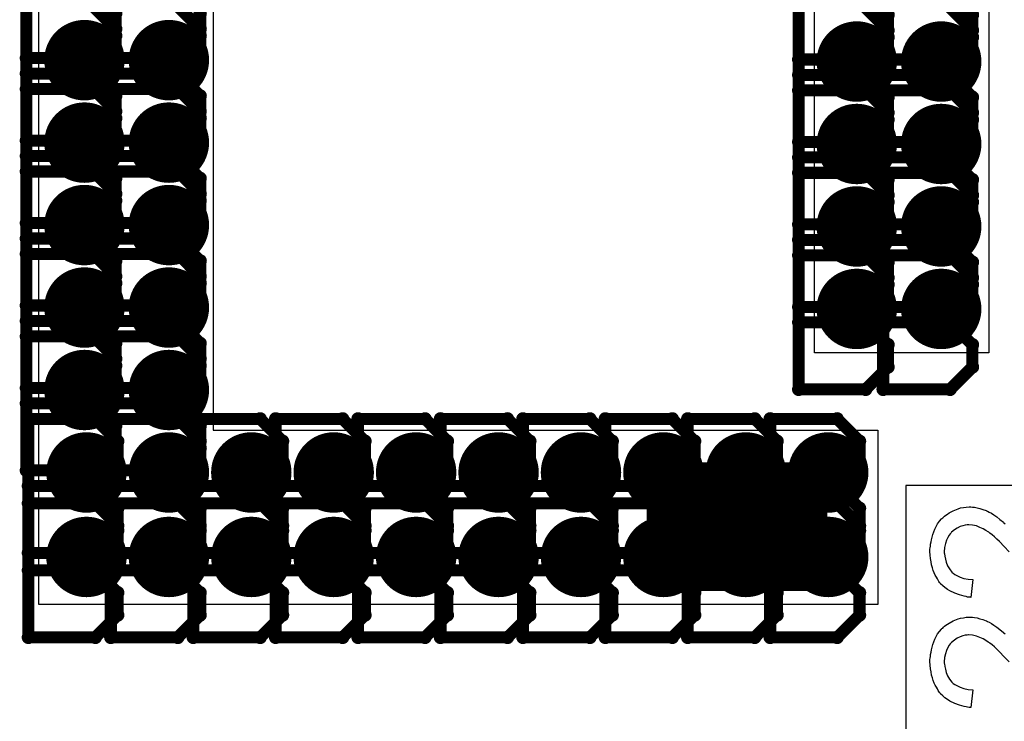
# Model space of a CAD drawing. Extents: x -1.3 to 9.2, y -4.6 to 3.5.
# Tile 41 of 215: x 1.327 to 1.571, y 0.636 to 0.811. Entities that reach past the tile are written whole.
import ezdxf

# ---------------------------------------------------------------- set-up
doc = ezdxf.new("R2010")
doc.units = 0
doc.layers.get('0').update_dxf_attribs({"linetype": 'CONTINUOUS'})
for name, color, linetype in [('acc-ni-360-23-a_copper_signal_bot', 5, 'CONTINUOUS'), ('acc-ni-360-23-a_copper_signal_top', 1, 'CONTINUOUS'), ('acc-ni-360-23-a_drawing_1', 1, 'CONTINUOUS'), ('acc-ni-360-23-a_drillmap_1', 1, 'CONTINUOUS'), ('acc-ni-360-23-a_legend_top', 2, 'CONTINUOUS'), ('acc-ni-360-23-a_pth_drill', 1, 'CONTINUOUS'), ('acc-ni-360-23-a_soldermask_top', 1, 'CONTINUOUS')]:
    doc.layers.add(name, color=color, linetype=linetype)

# ---------------------------------------------------------------- blocks, each defined once
blk = doc.blocks.new('D11')
at = {"const_width": 0.03}
blk.add_lwpolyline([(-0.0215, 0), (0.0215, 0)], dxfattribs=at)
blk = doc.blocks.new('D21')
at = {"const_width": 0.01}
blk.add_lwpolyline([(-0.005, 0, 1), (0.005, 0, 1)], format="xyb", close=True, dxfattribs=at)
blk = doc.blocks.new('D30')
at = {"const_width": 0.032}
blk.add_lwpolyline([(-0.0225, 0), (0.0225, 0)], dxfattribs=at)
blk = doc.blocks.new('D46')
at = {"const_width": 0.005}
blk.add_lwpolyline([(-0.0025, 0, 1), (0.0025, 0, 1)], format="xyb", close=True, dxfattribs=at)
blk = doc.blocks.new('D50')
at = {"const_width": 0.001667}
blk.add_lwpolyline([(-0.000833, 0, 1), (0.000833, 0, 1)], format="xyb", close=True, dxfattribs=at)
blk = doc.blocks.new('D25')
at = {"const_width": 0.0025}
blk.add_lwpolyline([(-0.00125, 0, 1), (0.00125, 0, 1)], format="xyb", close=True, dxfattribs=at)

msp = doc.modelspace()

# ---------------------------------------------------------------- linework, layer by layer
at = {"layer": 'acc-ni-360-23-a_copper_signal_top', "color": 1}
for points in [[(1.567602, 0.728), (1.524295, 0.728), (1.524295, 1.262), (1.567602, 1.262), (1.567602, 0.728)], [(1.374689, 0.708772), (1.540043, 0.708772), (1.540043, 0.665465), (1.331381, 0.665465), (1.331381, 1.016), (1.374689, 1.016), (1.374689, 0.708772)]]:
    msp.add_lwpolyline(points, dxfattribs=at)
at = {"layer": 'acc-ni-360-23-a_drawing_1', "color": 1, "const_width": 0.003}
for points in [[(1.328252, 0.834604), (1.328252, 0.801281)], [(1.349252, 0.834604), (1.349252, 0.801282)], [(1.52035, 0.834261), (1.52035, 0.800939)], [(1.54135, 0.834261), (1.54135, 0.800939)], [(1.542565, 0.812046), (1.537011, 0.8176)], [(1.563565, 0.812047), (1.558011, 0.8176)], [(1.328252, 0.814104), (1.328252, 0.780781)], [(1.350467, 0.80855), (1.344913, 0.814104)], [(1.349252, 0.814104), (1.349252, 0.780782)], [(1.371467, 0.80855), (1.365913, 0.814104)], [(1.350467, 0.806835), (1.350467, 0.812389)], [(1.371467, 0.806835), (1.371467, 0.812389)], [(1.52035, 0.813761), (1.52035, 0.780439)], [(1.542565, 0.808208), (1.537011, 0.813761)], [(1.54135, 0.813761), (1.54135, 0.780439)], [(1.542565, 0.806493), (1.542565, 0.812046)], [(1.563565, 0.808208), (1.558011, 0.813761)], [(1.563565, 0.806493), (1.563565, 0.812047)], [(1.344913, 0.801281), (1.350467, 0.806835)], [(1.350467, 0.802996), (1.350467, 0.80855)], [(1.365913, 0.801282), (1.371467, 0.806835)], [(1.371467, 0.802996), (1.371467, 0.80855)], [(1.542565, 0.802654), (1.542565, 0.808208)], [(1.563565, 0.802654), (1.563565, 0.808208)], [(1.537011, 0.800939), (1.542565, 0.806493)], [(1.558011, 0.800939), (1.563565, 0.806493)], [(1.344913, 0.797443), (1.350467, 0.802996)], [(1.365913, 0.797443), (1.371467, 0.802996)], [(1.537011, 0.7971), (1.542565, 0.802654)], [(1.558011, 0.7971), (1.563565, 0.802654)], [(1.328252, 0.801281), (1.344913, 0.801281)], [(1.349252, 0.801282), (1.365913, 0.801282)], [(1.52035, 0.800939), (1.537011, 0.800939)], [(1.54135, 0.800939), (1.558011, 0.800939)], [(1.344913, 0.797443), (1.328252, 0.797443)], [(1.328252, 0.797443), (1.344913, 0.797443)], [(1.350467, 0.791889), (1.344913, 0.797443)], [(1.365913, 0.797443), (1.349252, 0.797443)], [(1.349252, 0.797443), (1.365913, 0.797443)], [(1.371467, 0.791889), (1.365913, 0.797443)], [(1.537011, 0.7971), (1.52035, 0.7971)], [(1.52035, 0.7971), (1.537011, 0.7971)], [(1.542565, 0.791546), (1.537011, 0.7971)], [(1.558011, 0.7971), (1.54135, 0.7971)], [(1.54135, 0.7971), (1.558011, 0.7971)], [(1.563565, 0.791547), (1.558011, 0.7971)], [(1.328252, 0.793604), (1.328252, 0.760281)], [(1.344913, 0.793604), (1.328252, 0.793604)], [(1.350467, 0.78805), (1.344913, 0.793604)], [(1.349252, 0.793604), (1.349252, 0.760282)], [(1.365913, 0.793604), (1.349252, 0.793604)], [(1.371467, 0.78805), (1.365913, 0.793604)], [(1.52035, 0.793261), (1.52035, 0.759939)], [(1.537012, 0.793261), (1.52035, 0.793261)], [(1.542565, 0.787708), (1.537012, 0.793261)], [(1.54135, 0.793261), (1.54135, 0.759939)], [(1.558011, 0.793261), (1.54135, 0.793261)], [(1.563565, 0.787708), (1.558011, 0.793261)], [(1.350467, 0.786335), (1.350467, 0.791889)], [(1.371467, 0.786335), (1.371467, 0.791889)], [(1.542565, 0.785993), (1.542565, 0.791546)], [(1.563565, 0.785993), (1.563565, 0.791547)], [(1.350467, 0.782496), (1.350467, 0.78805)], [(1.371467, 0.782496), (1.371467, 0.78805)], [(1.542565, 0.782154), (1.542565, 0.787708)], [(1.563565, 0.782154), (1.563565, 0.787708)], [(1.344913, 0.780781), (1.350467, 0.786335)], [(1.365913, 0.780782), (1.371467, 0.786335)], [(1.537011, 0.780439), (1.542565, 0.785993)], [(1.558011, 0.780439), (1.563565, 0.785993)], [(1.344913, 0.776943), (1.350467, 0.782496)], [(1.365913, 0.776943), (1.371467, 0.782496)], [(1.328252, 0.780781), (1.344913, 0.780781)], [(1.349252, 0.780782), (1.365913, 0.780782)], [(1.52035, 0.780439), (1.537011, 0.780439)], [(1.537012, 0.7766), (1.542565, 0.782154)], [(1.54135, 0.780439), (1.558011, 0.780439)], [(1.558011, 0.7766), (1.563565, 0.782154)], [(1.344913, 0.776943), (1.328252, 0.776943)], [(1.328252, 0.776943), (1.344913, 0.776943)], [(1.350467, 0.771389), (1.344913, 0.776943)], [(1.365913, 0.776943), (1.349252, 0.776943)], [(1.349252, 0.776943), (1.365913, 0.776943)], [(1.371467, 0.771389), (1.365913, 0.776943)], [(1.537012, 0.7766), (1.52035, 0.7766)], [(1.52035, 0.7766), (1.537012, 0.7766)], [(1.542565, 0.771047), (1.537012, 0.7766)], [(1.558011, 0.7766), (1.54135, 0.7766)], [(1.54135, 0.7766), (1.558011, 0.7766)], [(1.563565, 0.771047), (1.558011, 0.7766)], [(1.328252, 0.773104), (1.328252, 0.739781)], [(1.344913, 0.773104), (1.328252, 0.773104)], [(1.350467, 0.76755), (1.344913, 0.773104)], [(1.349252, 0.773104), (1.349252, 0.739782)], [(1.365913, 0.773104), (1.349252, 0.773104)], [(1.371467, 0.76755), (1.365913, 0.773104)], [(1.52035, 0.772761), (1.52035, 0.739439)], [(1.537012, 0.772761), (1.52035, 0.772761)], [(1.542565, 0.767208), (1.537012, 0.772761)], [(1.54135, 0.772761), (1.54135, 0.739439)], [(1.558012, 0.772761), (1.54135, 0.772761)], [(1.563565, 0.767208), (1.558012, 0.772761)], [(1.350467, 0.765835), (1.350467, 0.771389)], [(1.371467, 0.765835), (1.371467, 0.771389)], [(1.542565, 0.765493), (1.542565, 0.771047)], [(1.563565, 0.765493), (1.563565, 0.771047)], [(1.350467, 0.761996), (1.350467, 0.76755)], [(1.371467, 0.761996), (1.371467, 0.76755)], [(1.344913, 0.760281), (1.350467, 0.765835)], [(1.365913, 0.760282), (1.371467, 0.765835)], [(1.537012, 0.759939), (1.542565, 0.765493)], [(1.542565, 0.761654), (1.542565, 0.767208)], [(1.558011, 0.759939), (1.563565, 0.765493)], [(1.563565, 0.761654), (1.563565, 0.767208)], [(1.328252, 0.760281), (1.344913, 0.760281)], [(1.344913, 0.756443), (1.350467, 0.761996)], [(1.349252, 0.760282), (1.365913, 0.760282)], [(1.365913, 0.756443), (1.371467, 0.761996)], [(1.537012, 0.7561), (1.542565, 0.761654)], [(1.558012, 0.7561), (1.563565, 0.761654)], [(1.52035, 0.759939), (1.537012, 0.759939)], [(1.54135, 0.759939), (1.558011, 0.759939)], [(1.344913, 0.756443), (1.328252, 0.756443)], [(1.328252, 0.756443), (1.344913, 0.756443)], [(1.350467, 0.750889), (1.344913, 0.756443)], [(1.365913, 0.756443), (1.349252, 0.756443)], [(1.349252, 0.756443), (1.365913, 0.756443)], [(1.371467, 0.750889), (1.365913, 0.756443)], [(1.537012, 0.7561), (1.52035, 0.7561)], [(1.52035, 0.7561), (1.537012, 0.7561)], [(1.542565, 0.750547), (1.537012, 0.7561)], [(1.558012, 0.7561), (1.54135, 0.7561)], [(1.54135, 0.7561), (1.558012, 0.7561)], [(1.563565, 0.750546), (1.558012, 0.7561)], [(1.328252, 0.752604), (1.328252, 0.719281)], [(1.344913, 0.752604), (1.328252, 0.752604)], [(1.350467, 0.74705), (1.344913, 0.752604)], [(1.349252, 0.752604), (1.349252, 0.719282)], [(1.365913, 0.752604), (1.349252, 0.752604)], [(1.350467, 0.745335), (1.350467, 0.750889)], [(1.371467, 0.74705), (1.365913, 0.752604)], [(1.371467, 0.745335), (1.371467, 0.750889)], [(1.52035, 0.752261), (1.52035, 0.718939)], [(1.537012, 0.752261), (1.52035, 0.752261)], [(1.542565, 0.746708), (1.537012, 0.752261)], [(1.54135, 0.752261), (1.54135, 0.718939)], [(1.558012, 0.752261), (1.54135, 0.752261)], [(1.542565, 0.744993), (1.542565, 0.750547)], [(1.563565, 0.746708), (1.558012, 0.752261)], [(1.563565, 0.744993), (1.563565, 0.750546)], [(1.350467, 0.741496), (1.350467, 0.74705)], [(1.371467, 0.741496), (1.371467, 0.74705)], [(1.542565, 0.741154), (1.542565, 0.746708)], [(1.563565, 0.741154), (1.563565, 0.746708)], [(1.344913, 0.739781), (1.350467, 0.745335)], [(1.365913, 0.739782), (1.371467, 0.745335)], [(1.537012, 0.739439), (1.542565, 0.744993)], [(1.558012, 0.739439), (1.563565, 0.744993)], [(1.344913, 0.735943), (1.350467, 0.741496)], [(1.365913, 0.735943), (1.371467, 0.741496)], [(1.537012, 0.7356), (1.542565, 0.741154)], [(1.558012, 0.7356), (1.563565, 0.741154)], [(1.328252, 0.739781), (1.344913, 0.739781)], [(1.349252, 0.739782), (1.365913, 0.739782)], [(1.52035, 0.739439), (1.537012, 0.739439)], [(1.54135, 0.739439), (1.558012, 0.739439)], [(1.344913, 0.735943), (1.328252, 0.735943)], [(1.328252, 0.735943), (1.344913, 0.735943)], [(1.350467, 0.730389), (1.344913, 0.735943)], [(1.365913, 0.735943), (1.349252, 0.735943)], [(1.349252, 0.735943), (1.365913, 0.735943)], [(1.371467, 0.730389), (1.365913, 0.735943)], [(1.537012, 0.7356), (1.52035, 0.7356)], [(1.52035, 0.7356), (1.537012, 0.7356)], [(1.542565, 0.730047), (1.537012, 0.7356)], [(1.558012, 0.7356), (1.54135, 0.7356)], [(1.54135, 0.7356), (1.558012, 0.7356)], [(1.563565, 0.730046), (1.558012, 0.7356)], [(1.328252, 0.732104), (1.328252, 0.698781)], [(1.344913, 0.732104), (1.328252, 0.732104)], [(1.350467, 0.72655), (1.344913, 0.732104)], [(1.349252, 0.732104), (1.349252, 0.698782)], [(1.365913, 0.732104), (1.349252, 0.732104)], [(1.371467, 0.72655), (1.365913, 0.732104)], [(1.350467, 0.724835), (1.350467, 0.730389)], [(1.371467, 0.724835), (1.371467, 0.730389)], [(1.542565, 0.724493), (1.542565, 0.730047)], [(1.563565, 0.724493), (1.563565, 0.730046)], [(1.350467, 0.720996), (1.350467, 0.72655)], [(1.371467, 0.720996), (1.371467, 0.72655)], [(1.344913, 0.719281), (1.350467, 0.724835)], [(1.365913, 0.719282), (1.371467, 0.724835)], [(1.537012, 0.718939), (1.542565, 0.724493)], [(1.558012, 0.718939), (1.563565, 0.724493)], [(1.344913, 0.715443), (1.350467, 0.720996)], [(1.365913, 0.715443), (1.371467, 0.720996)], [(1.328252, 0.719281), (1.344913, 0.719281)], [(1.349252, 0.719282), (1.365913, 0.719282)], [(1.52035, 0.718939), (1.537012, 0.718939)], [(1.54135, 0.718939), (1.558012, 0.718939)], [(1.344913, 0.715443), (1.328252, 0.715443)], [(1.328252, 0.715443), (1.344913, 0.715443)], [(1.350467, 0.709889), (1.344913, 0.715443)], [(1.365913, 0.715443), (1.349252, 0.715443)], [(1.349252, 0.715443), (1.365913, 0.715443)], [(1.371467, 0.709889), (1.365913, 0.715443)], [(1.328752, 0.711604), (1.328752, 0.678281)], [(1.345413, 0.711604), (1.328752, 0.711604)], [(1.350967, 0.70605), (1.345413, 0.711604)], [(1.349252, 0.711604), (1.349252, 0.678282)], [(1.365913, 0.711604), (1.349252, 0.711604)], [(1.371467, 0.70605), (1.365913, 0.711604)], [(1.369752, 0.711604), (1.369752, 0.678282)], [(1.386413, 0.711604), (1.369752, 0.711604)], [(1.391967, 0.70605), (1.386413, 0.711604)], [(1.390252, 0.711604), (1.390252, 0.678282)], [(1.406913, 0.711604), (1.390252, 0.711604)], [(1.412467, 0.70605), (1.406913, 0.711604)], [(1.410752, 0.711604), (1.410752, 0.678282)], [(1.427413, 0.711604), (1.410752, 0.711604)], [(1.432967, 0.70605), (1.427413, 0.711604)], [(1.431252, 0.711604), (1.431252, 0.678282)], [(1.447913, 0.711604), (1.431252, 0.711604)], [(1.453467, 0.70605), (1.447913, 0.711604)], [(1.451752, 0.711604), (1.451752, 0.678282)], [(1.468413, 0.711604), (1.451752, 0.711604)], [(1.473967, 0.70605), (1.468413, 0.711604)], [(1.472252, 0.711604), (1.472252, 0.678282)], [(1.488913, 0.711604), (1.472252, 0.711604)], [(1.494467, 0.70605), (1.488913, 0.711604)], [(1.492752, 0.711604), (1.492752, 0.678282)], [(1.509413, 0.711604), (1.492752, 0.711604)], [(1.514967, 0.70605), (1.509413, 0.711604)], [(1.513252, 0.711604), (1.513252, 0.678282)], [(1.529913, 0.711604), (1.513252, 0.711604)], [(1.535467, 0.70605), (1.529913, 0.711604)], [(1.350467, 0.704335), (1.350467, 0.709889)], [(1.371467, 0.704335), (1.371467, 0.709889)], [(1.344913, 0.698781), (1.350467, 0.704335)], [(1.350967, 0.700496), (1.350967, 0.70605)], [(1.365913, 0.698782), (1.371467, 0.704335)], [(1.371467, 0.700496), (1.371467, 0.70605)], [(1.391967, 0.700496), (1.391967, 0.70605)], [(1.412467, 0.700496), (1.412467, 0.70605)], [(1.432967, 0.700496), (1.432967, 0.70605)], [(1.453467, 0.700496), (1.453467, 0.70605)], [(1.473967, 0.700496), (1.473967, 0.70605)], [(1.494467, 0.700496), (1.494467, 0.70605)], [(1.514967, 0.700496), (1.514967, 0.70605)], [(1.535467, 0.700496), (1.535467, 0.70605)], [(1.345413, 0.694943), (1.350967, 0.700496)], [(1.365913, 0.694943), (1.371467, 0.700496)], [(1.386413, 0.694943), (1.391967, 0.700496)], [(1.406913, 0.694943), (1.412467, 0.700496)], [(1.427413, 0.694943), (1.432967, 0.700496)], [(1.447913, 0.694943), (1.453467, 0.700496)], [(1.468413, 0.694943), (1.473967, 0.700496)], [(1.488913, 0.694943), (1.494467, 0.700496)], [(1.509413, 0.694943), (1.514967, 0.700496)], [(1.529913, 0.694943), (1.535467, 0.700496)], [(1.328252, 0.698781), (1.344913, 0.698781)], [(1.349252, 0.698782), (1.365913, 0.698782)], [(1.345413, 0.694943), (1.328752, 0.694943)], [(1.328752, 0.694943), (1.345413, 0.694943)], [(1.350967, 0.689389), (1.345413, 0.694943)], [(1.365913, 0.694943), (1.349252, 0.694943)], [(1.349252, 0.694943), (1.365913, 0.694943)], [(1.371467, 0.689389), (1.365913, 0.694943)], [(1.386413, 0.694943), (1.369752, 0.694943)], [(1.369752, 0.694943), (1.386413, 0.694943)], [(1.391967, 0.689389), (1.386413, 0.694943)], [(1.406913, 0.694943), (1.390252, 0.694943)], [(1.390252, 0.694943), (1.406913, 0.694943)], [(1.412467, 0.689389), (1.406913, 0.694943)], [(1.427413, 0.694943), (1.410752, 0.694943)], [(1.410752, 0.694943), (1.427413, 0.694943)], [(1.432967, 0.689389), (1.427413, 0.694943)], [(1.447913, 0.694943), (1.431252, 0.694943)], [(1.431252, 0.694943), (1.447913, 0.694943)], [(1.453467, 0.689389), (1.447913, 0.694943)], [(1.468413, 0.694943), (1.451752, 0.694943)], [(1.451752, 0.694943), (1.468413, 0.694943)], [(1.473967, 0.689389), (1.468413, 0.694943)], [(1.488913, 0.694943), (1.472252, 0.694943)], [(1.472252, 0.694943), (1.488913, 0.694943)], [(1.494467, 0.689389), (1.488913, 0.694943)], [(1.509413, 0.694943), (1.492752, 0.694943)], [(1.492752, 0.694943), (1.509413, 0.694943)], [(1.514967, 0.689389), (1.509413, 0.694943)], [(1.529913, 0.694943), (1.513252, 0.694943)], [(1.513252, 0.694943), (1.529913, 0.694943)], [(1.535467, 0.689389), (1.529913, 0.694943)], [(1.328752, 0.690604), (1.328752, 0.657282)], [(1.345413, 0.690604), (1.328752, 0.690604)], [(1.350967, 0.68505), (1.345413, 0.690604)], [(1.349252, 0.690604), (1.349252, 0.657282)], [(1.365913, 0.690604), (1.349252, 0.690604)], [(1.350967, 0.683835), (1.350967, 0.689389)], [(1.371467, 0.68505), (1.365913, 0.690604)], [(1.369752, 0.690604), (1.369752, 0.657282)], [(1.386413, 0.690604), (1.369752, 0.690604)], [(1.371467, 0.683835), (1.371467, 0.689389)], [(1.391967, 0.68505), (1.386413, 0.690604)], [(1.390252, 0.690604), (1.390252, 0.657282)], [(1.406913, 0.690604), (1.390252, 0.690604)], [(1.391967, 0.683835), (1.391967, 0.689389)], [(1.412467, 0.68505), (1.406913, 0.690604)], [(1.410752, 0.690604), (1.410752, 0.657282)], [(1.427413, 0.690604), (1.410752, 0.690604)], [(1.412467, 0.683835), (1.412467, 0.689389)], [(1.432967, 0.68505), (1.427413, 0.690604)], [(1.431252, 0.690604), (1.431252, 0.657282)], [(1.447913, 0.690604), (1.431252, 0.690604)], [(1.432967, 0.683835), (1.432967, 0.689389)], [(1.453467, 0.68505), (1.447913, 0.690604)], [(1.451752, 0.690604), (1.451752, 0.657282)], [(1.468413, 0.690604), (1.451752, 0.690604)], [(1.453467, 0.683835), (1.453467, 0.689389)], [(1.473967, 0.68505), (1.468413, 0.690604)], [(1.472252, 0.690604), (1.472252, 0.657282)], [(1.488913, 0.690604), (1.472252, 0.690604)], [(1.473967, 0.683835), (1.473967, 0.689389)], [(1.494467, 0.68505), (1.488913, 0.690604)], [(1.492752, 0.690604), (1.492752, 0.657282)], [(1.509413, 0.690604), (1.492752, 0.690604)], [(1.494467, 0.683835), (1.494467, 0.689389)], [(1.514967, 0.68505), (1.509413, 0.690604)], [(1.513252, 0.690604), (1.513252, 0.657282)], [(1.529913, 0.690604), (1.513252, 0.690604)], [(1.514967, 0.683835), (1.514967, 0.689389)], [(1.535467, 0.68505), (1.529913, 0.690604)], [(1.535467, 0.683835), (1.535467, 0.689389)], [(1.350967, 0.679496), (1.350967, 0.68505)], [(1.371467, 0.679496), (1.371467, 0.68505)], [(1.391967, 0.679496), (1.391967, 0.68505)], [(1.412467, 0.679496), (1.412467, 0.68505)], [(1.432967, 0.679496), (1.432967, 0.68505)], [(1.453467, 0.679496), (1.453467, 0.68505)], [(1.473967, 0.679496), (1.473967, 0.68505)], [(1.494467, 0.679496), (1.494467, 0.68505)], [(1.514967, 0.679496), (1.514967, 0.68505)], [(1.535467, 0.679496), (1.535467, 0.68505)], [(1.345413, 0.678281), (1.350967, 0.683835)], [(1.365913, 0.678282), (1.371467, 0.683835)], [(1.386413, 0.678282), (1.391967, 0.683835)], [(1.406913, 0.678282), (1.412467, 0.683835)], [(1.427413, 0.678282), (1.432967, 0.683835)], [(1.447913, 0.678282), (1.453467, 0.683835)], [(1.468413, 0.678282), (1.473967, 0.683835)], [(1.488913, 0.678282), (1.494467, 0.683835)], [(1.509413, 0.678282), (1.514967, 0.683835)], [(1.529913, 0.678282), (1.535467, 0.683835)], [(1.345413, 0.673943), (1.350967, 0.679496)], [(1.365913, 0.673943), (1.371467, 0.679496)], [(1.386413, 0.673943), (1.391967, 0.679496)], [(1.406913, 0.673943), (1.412467, 0.679496)], [(1.427413, 0.673943), (1.432967, 0.679496)], [(1.447913, 0.673943), (1.453467, 0.679496)], [(1.468413, 0.673943), (1.473967, 0.679496)], [(1.488913, 0.673943), (1.494467, 0.679496)], [(1.509413, 0.673943), (1.514967, 0.679496)], [(1.529913, 0.673943), (1.535467, 0.679496)], [(1.328752, 0.678281), (1.345413, 0.678281)], [(1.349252, 0.678282), (1.365913, 0.678282)], [(1.369752, 0.678282), (1.386413, 0.678282)], [(1.390252, 0.678282), (1.406913, 0.678282)], [(1.410752, 0.678282), (1.427413, 0.678282)], [(1.431252, 0.678282), (1.447913, 0.678282)], [(1.451752, 0.678282), (1.468413, 0.678282)], [(1.472252, 0.678282), (1.488913, 0.678282)], [(1.492752, 0.678282), (1.509413, 0.678282)], [(1.513252, 0.678282), (1.529913, 0.678282)], [(1.345413, 0.673943), (1.328752, 0.673943)], [(1.328752, 0.673943), (1.345413, 0.673943)], [(1.350967, 0.668389), (1.345413, 0.673943)], [(1.365913, 0.673943), (1.349252, 0.673943)], [(1.349252, 0.673943), (1.365913, 0.673943)], [(1.371467, 0.668389), (1.365913, 0.673943)], [(1.386413, 0.673943), (1.369752, 0.673943)], [(1.369752, 0.673943), (1.386413, 0.673943)], [(1.391967, 0.668389), (1.386413, 0.673943)], [(1.406913, 0.673943), (1.390252, 0.673943)], [(1.390252, 0.673943), (1.406913, 0.673943)], [(1.412467, 0.668389), (1.406913, 0.673943)], [(1.427413, 0.673943), (1.410752, 0.673943)], [(1.410752, 0.673943), (1.427413, 0.673943)], [(1.432967, 0.668389), (1.427413, 0.673943)], [(1.447913, 0.673943), (1.431252, 0.673943)], [(1.431252, 0.673943), (1.447913, 0.673943)], [(1.453467, 0.668389), (1.447913, 0.673943)], [(1.468413, 0.673943), (1.451752, 0.673943)], [(1.451752, 0.673943), (1.468413, 0.673943)], [(1.473967, 0.668389), (1.468413, 0.673943)], [(1.488913, 0.673943), (1.472252, 0.673943)], [(1.472252, 0.673943), (1.488913, 0.673943)], [(1.494467, 0.668389), (1.488913, 0.673943)], [(1.509413, 0.673943), (1.492752, 0.673943)], [(1.492752, 0.673943), (1.509413, 0.673943)], [(1.514967, 0.668389), (1.509413, 0.673943)], [(1.529913, 0.673943), (1.513252, 0.673943)], [(1.513252, 0.673943), (1.529913, 0.673943)], [(1.535467, 0.668389), (1.529913, 0.673943)], [(1.350967, 0.662835), (1.350967, 0.668389)], [(1.371467, 0.662835), (1.371467, 0.668389)], [(1.391967, 0.662835), (1.391967, 0.668389)], [(1.412467, 0.662835), (1.412467, 0.668389)], [(1.432967, 0.662835), (1.432967, 0.668389)], [(1.453467, 0.662835), (1.453467, 0.668389)], [(1.473967, 0.662835), (1.473967, 0.668389)], [(1.494467, 0.662835), (1.494467, 0.668389)], [(1.514967, 0.662835), (1.514967, 0.668389)], [(1.535467, 0.662835), (1.535467, 0.668389)], [(1.345413, 0.657282), (1.350967, 0.662835)], [(1.365913, 0.657282), (1.371467, 0.662835)], [(1.386413, 0.657282), (1.391967, 0.662835)], [(1.406913, 0.657282), (1.412467, 0.662835)], [(1.427413, 0.657282), (1.432967, 0.662835)], [(1.447913, 0.657282), (1.453467, 0.662835)], [(1.468413, 0.657282), (1.473967, 0.662835)], [(1.488913, 0.657282), (1.494467, 0.662835)], [(1.509413, 0.657282), (1.514967, 0.662835)], [(1.529913, 0.657282), (1.535467, 0.662835)], [(1.328752, 0.657282), (1.345413, 0.657282)], [(1.349252, 0.657282), (1.365913, 0.657282)], [(1.369752, 0.657282), (1.386413, 0.657282)], [(1.390252, 0.657282), (1.406913, 0.657282)], [(1.410752, 0.657282), (1.427413, 0.657282)], [(1.431252, 0.657282), (1.447913, 0.657282)], [(1.451752, 0.657282), (1.468413, 0.657282)], [(1.472252, 0.657282), (1.488913, 0.657282)], [(1.492752, 0.657282), (1.509413, 0.657282)], [(1.513252, 0.657282), (1.529913, 0.657282)]]:
    msp.add_lwpolyline(points, dxfattribs=at)
at = {"layer": 'acc-ni-360-23-a_drillmap_1', "color": 1, "const_width": 0.005}
for points in [[(1.342692, 0.795776), (1.342692, 0.805776)], [(1.363692, 0.795776), (1.363692, 0.805776)], [(1.534791, 0.795433), (1.534791, 0.805433)], [(1.555791, 0.795433), (1.555791, 0.805433)], [(1.337692, 0.800776), (1.347692, 0.800776)], [(1.358692, 0.800776), (1.368692, 0.800776)], [(1.529791, 0.800433), (1.539791, 0.800433)], [(1.550791, 0.800433), (1.560791, 0.800433)], [(1.342692, 0.775276), (1.342692, 0.785276)], [(1.363692, 0.775276), (1.363692, 0.785276)], [(1.534791, 0.774933), (1.534791, 0.784933)], [(1.555791, 0.774933), (1.555791, 0.784933)], [(1.337692, 0.780276), (1.347692, 0.780276)], [(1.358692, 0.780276), (1.368692, 0.780276)], [(1.529791, 0.779933), (1.539791, 0.779933)], [(1.550791, 0.779933), (1.560791, 0.779933)], [(1.342692, 0.754776), (1.342692, 0.764776)], [(1.363692, 0.754776), (1.363692, 0.764776)], [(1.534791, 0.754433), (1.534791, 0.764433)], [(1.555791, 0.754433), (1.555791, 0.764433)], [(1.337692, 0.759776), (1.347692, 0.759776)], [(1.358692, 0.759776), (1.368692, 0.759776)], [(1.529791, 0.759433), (1.539791, 0.759433)], [(1.550791, 0.759433), (1.560791, 0.759433)], [(1.342692, 0.734276), (1.342692, 0.744276)], [(1.363692, 0.734276), (1.363692, 0.744276)], [(1.534791, 0.733933), (1.534791, 0.743933)], [(1.555791, 0.733933), (1.555791, 0.743933)], [(1.337692, 0.739276), (1.347692, 0.739276)], [(1.358692, 0.739276), (1.368692, 0.739276)], [(1.529791, 0.738933), (1.539791, 0.738933)], [(1.550791, 0.738933), (1.560791, 0.738933)], [(1.342692, 0.713776), (1.342692, 0.723776)], [(1.363692, 0.713776), (1.363692, 0.723776)], [(1.337692, 0.718776), (1.347692, 0.718776)], [(1.358692, 0.718776), (1.368692, 0.718776)], [(1.343193, 0.693276), (1.343193, 0.703276)], [(1.363692, 0.693276), (1.363692, 0.703276)], [(1.384192, 0.693276), (1.384192, 0.703276)], [(1.404692, 0.693276), (1.404692, 0.703276)], [(1.425192, 0.693276), (1.425192, 0.703276)], [(1.445692, 0.693276), (1.445692, 0.703276)], [(1.466192, 0.693276), (1.466192, 0.703276)], [(1.486692, 0.693276), (1.486692, 0.703276)], [(1.507192, 0.693276), (1.507192, 0.703276)], [(1.527692, 0.693276), (1.527692, 0.703276)], [(1.338193, 0.698276), (1.348193, 0.698276)], [(1.358692, 0.698276), (1.368692, 0.698276)], [(1.379192, 0.698276), (1.389192, 0.698276)], [(1.399692, 0.698276), (1.409692, 0.698276)], [(1.420192, 0.698276), (1.430192, 0.698276)], [(1.440692, 0.698276), (1.450692, 0.698276)], [(1.461192, 0.698276), (1.471192, 0.698276)], [(1.481692, 0.698276), (1.491692, 0.698276)], [(1.502192, 0.698276), (1.512192, 0.698276)], [(1.522692, 0.698276), (1.532692, 0.698276)], [(1.343193, 0.672276), (1.343193, 0.682276)], [(1.363693, 0.672276), (1.363693, 0.682276)], [(1.384193, 0.672276), (1.384193, 0.682276)], [(1.404693, 0.672276), (1.404693, 0.682276)], [(1.425193, 0.672276), (1.425193, 0.682276)], [(1.445693, 0.672276), (1.445693, 0.682276)], [(1.466193, 0.672276), (1.466193, 0.682276)], [(1.486693, 0.672276), (1.486693, 0.682276)], [(1.507193, 0.672276), (1.507193, 0.682276)], [(1.527693, 0.672276), (1.527693, 0.682276)], [(1.338193, 0.677276), (1.348193, 0.677276)], [(1.358693, 0.677276), (1.368693, 0.677276)], [(1.379193, 0.677276), (1.389193, 0.677276)], [(1.399693, 0.677276), (1.409693, 0.677276)], [(1.420193, 0.677276), (1.430193, 0.677276)], [(1.440693, 0.677276), (1.450693, 0.677276)], [(1.461193, 0.677276), (1.471193, 0.677276)], [(1.481693, 0.677276), (1.491693, 0.677276)], [(1.502193, 0.677276), (1.512193, 0.677276)], [(1.522693, 0.677276), (1.532693, 0.677276)]]:
    msp.add_lwpolyline(points, dxfattribs=at)
at = {"layer": 'acc-ni-360-23-a_legend_top', "color": 2}
for points in [[(1.572698, 0.678569), (1.571477, 0.679841), (1.570255, 0.681114), (1.569644, 0.681724), (1.569034, 0.682284), (1.568474, 0.682793), (1.567914, 0.683201), (1.567863, 0.683201), (1.567812, 0.683302), (1.567659, 0.683404), (1.567456, 0.683506), (1.566896, 0.683862), (1.566234, 0.684269), (1.56542, 0.684626), (1.564554, 0.684982), (1.563587, 0.685186), (1.562671, 0.685287), (1.56262, 0.685287), (1.562569, 0.685287), (1.562264, 0.685236), (1.561755, 0.685186), (1.561195, 0.685033), (1.560482, 0.684829), (1.55977, 0.684473), (1.559057, 0.684015), (1.558344, 0.683404), (1.558243, 0.683302), (1.558039, 0.683048), (1.557785, 0.682692), (1.557428, 0.682132), (1.557123, 0.681419), (1.556818, 0.680605), (1.556614, 0.679638), (1.556563, 0.678569), (1.556563, 0.678263), (1.556614, 0.67806), (1.556665, 0.677449), (1.556818, 0.676736), (1.557021, 0.675973), (1.557377, 0.675107), (1.557835, 0.674293), (1.558446, 0.673529), (1.558548, 0.673428), (1.558803, 0.673224), (1.55921, 0.672919), (1.559821, 0.672613), (1.560533, 0.672257), (1.561449, 0.671952), (1.562467, 0.671748), (1.563638, 0.671646), (1.56318, 0.667218), (1.563129, 0.667218), (1.562976, 0.667269), (1.562722, 0.667269), (1.562366, 0.66732), (1.561958, 0.667422), (1.5615, 0.667523), (1.56094, 0.667676), (1.56038, 0.667829), (1.559159, 0.668236), (1.557937, 0.668847), (1.557326, 0.669203), (1.556716, 0.669661), (1.556156, 0.670119), (1.555647, 0.670628), (1.555596, 0.670679), (1.555545, 0.670781), (1.555392, 0.670934), (1.55524, 0.671188), (1.555036, 0.671494), (1.554832, 0.67185), (1.554578, 0.672257), (1.554323, 0.672766), (1.554069, 0.673326), (1.553814, 0.673937), (1.553611, 0.674598), (1.553407, 0.675311), (1.553255, 0.676074), (1.553102, 0.676889), (1.553051, 0.677754), (1.553, 0.67867), (1.553, 0.679179), (1.553051, 0.679536), (1.553102, 0.679943), (1.553153, 0.680452), (1.553255, 0.681012), (1.553356, 0.681572), (1.553713, 0.682895), (1.554222, 0.684218), (1.554527, 0.68488), (1.554883, 0.685542), (1.555341, 0.686153), (1.55585, 0.686713), (1.555901, 0.686764), (1.555952, 0.686865), (1.556156, 0.686967), (1.556359, 0.687171), (1.556614, 0.687425), (1.55697, 0.68768), (1.557326, 0.687934), (1.557785, 0.68824), (1.558752, 0.688749), (1.559973, 0.689258), (1.560584, 0.689461), (1.561297, 0.689563), (1.562009, 0.689665), (1.562773, 0.689716), (1.562875, 0.689716), (1.563129, 0.689716), (1.563536, 0.689665), (1.564096, 0.689614), (1.564707, 0.689512), (1.56542, 0.689308), (1.566183, 0.689105), (1.566947, 0.688799), (1.567048, 0.688749), (1.567303, 0.688647), (1.56771, 0.688443), (1.56827, 0.688138), (1.568881, 0.687731), (1.569644, 0.687222), (1.570408, 0.686611), (1.571273, 0.685898), (1.571375, 0.685796), (1.57168, 0.685542)], [(1.572698, 0.651184), (1.571477, 0.652457), (1.570255, 0.653729), (1.569644, 0.65434), (1.569034, 0.6549), (1.568474, 0.655409), (1.567914, 0.655816), (1.567863, 0.655816), (1.567812, 0.655918), (1.567659, 0.65602), (1.567456, 0.656122), (1.566896, 0.656478), (1.566234, 0.656885), (1.56542, 0.657241), (1.564554, 0.657598), (1.563587, 0.657801), (1.562671, 0.657903), (1.56262, 0.657903), (1.562569, 0.657903), (1.562264, 0.657852), (1.561755, 0.657801), (1.561195, 0.657649), (1.560482, 0.657445), (1.55977, 0.657089), (1.559057, 0.656631), (1.558344, 0.65602), (1.558243, 0.655918), (1.558039, 0.655664), (1.557785, 0.655307), (1.557428, 0.654747), (1.557123, 0.654035), (1.556818, 0.65322), (1.556614, 0.652253), (1.556563, 0.651184), (1.556563, 0.650879), (1.556614, 0.650675), (1.556665, 0.650065), (1.556818, 0.649352), (1.557021, 0.648588), (1.557377, 0.647723), (1.557835, 0.646909), (1.558446, 0.646145), (1.558548, 0.646043), (1.558803, 0.64584), (1.55921, 0.645534), (1.559821, 0.645229), (1.560533, 0.644873), (1.561449, 0.644567), (1.562467, 0.644364), (1.563638, 0.644262), (1.56318, 0.639834), (1.563129, 0.639834), (1.562976, 0.639885), (1.562722, 0.639885), (1.562366, 0.639936), (1.561958, 0.640037), (1.5615, 0.640139), (1.56094, 0.640292), (1.56038, 0.640444), (1.559159, 0.640852), (1.557937, 0.641462), (1.557326, 0.641819), (1.556716, 0.642277), (1.556156, 0.642735), (1.555647, 0.643244), (1.555596, 0.643295), (1.555545, 0.643397), (1.555392, 0.643549), (1.55524, 0.643804), (1.555036, 0.644109), (1.554832, 0.644466), (1.554578, 0.644873), (1.554323, 0.645382), (1.554069, 0.645942), (1.553814, 0.646553), (1.553611, 0.647214), (1.553407, 0.647927), (1.553255, 0.64869), (1.553102, 0.649505), (1.553051, 0.65037), (1.553, 0.651286), (1.553, 0.651795), (1.553051, 0.652152), (1.553102, 0.652559), (1.553153, 0.653068), (1.553255, 0.653628), (1.553356, 0.654188), (1.553713, 0.655511), (1.554222, 0.656834), (1.554527, 0.657496), (1.554883, 0.658158), (1.555341, 0.658769), (1.55585, 0.659328), (1.555901, 0.659379), (1.555952, 0.659481), (1.556156, 0.659583), (1.556359, 0.659787), (1.556614, 0.660041), (1.55697, 0.660295), (1.557326, 0.66055), (1.557785, 0.660855), (1.558752, 0.661364), (1.559973, 0.661873), (1.560584, 0.662077), (1.561297, 0.662179), (1.562009, 0.662281), (1.562773, 0.662332), (1.562875, 0.662332), (1.563129, 0.662332), (1.563536, 0.662281), (1.564096, 0.66223), (1.564707, 0.662128), (1.56542, 0.661924), (1.566183, 0.661721), (1.566947, 0.661415), (1.567048, 0.661364), (1.567303, 0.661263), (1.56771, 0.661059), (1.56827, 0.660754), (1.568881, 0.660346), (1.569644, 0.659837), (1.570408, 0.659227), (1.571273, 0.658514), (1.571375, 0.658412), (1.57168, 0.658158)]]:
    msp.add_lwpolyline(points, dxfattribs=at)
at = {"layer": 'acc-ni-360-23-a_soldermask_top', "color": 1}
msp.add_lwpolyline([(1.595, 0.695), (1.547, 0.695), (1.547, 0.595), (1.595, 0.595), (1.595, 0.695)], dxfattribs=at)

# ---------------------------------------------------------------- block references
at = {"layer": 'acc-ni-360-23-a_copper_signal_bot'}
for p in [(1.342692, 0.800776), (1.363692, 0.800776), (1.534791, 0.800433), (1.555791, 0.800433), (1.342692, 0.780276), (1.363692, 0.780276), (1.534791, 0.779933), (1.555791, 0.779933), (1.342692, 0.759776), (1.363692, 0.759776), (1.534791, 0.759433), (1.555791, 0.759433), (1.342692, 0.739276), (1.363692, 0.739276), (1.534791, 0.738933), (1.555791, 0.738933), (1.342692, 0.718776), (1.363692, 0.718776), (1.343193, 0.698276), (1.363692, 0.698276), (1.384192, 0.698276), (1.404692, 0.698276), (1.425192, 0.698276), (1.445692, 0.698276), (1.466192, 0.698276), (1.486692, 0.698276), (1.507192, 0.698276), (1.527692, 0.698276), (1.343193, 0.677276), (1.363693, 0.677276), (1.384193, 0.677276), (1.404693, 0.677276), (1.425193, 0.677276), (1.445693, 0.677276), (1.466193, 0.677276), (1.486693, 0.677276), (1.507193, 0.677276), (1.527693, 0.677276)]:
    msp.add_blockref('D21', p, dxfattribs=at)
at = {"layer": 'acc-ni-360-23-a_copper_signal_top'}
for name, p in [('D21', (1.342692, 0.800776)), ('D21', (1.363692, 0.800776)), ('D21', (1.534791, 0.800433)), ('D21', (1.555791, 0.800433)), ('D21', (1.342692, 0.780276)), ('D21', (1.363692, 0.780276)), ('D21', (1.534791, 0.779933)), ('D21', (1.555791, 0.779933)), ('D21', (1.342692, 0.759776)), ('D21', (1.363692, 0.759776)), ('D21', (1.534791, 0.759433)), ('D21', (1.555791, 0.759433)), ('D21', (1.342692, 0.739276)), ('D21', (1.363692, 0.739276)), ('D21', (1.534791, 0.738933)), ('D21', (1.555791, 0.738933)), ('D21', (1.342692, 0.718776)), ('D21', (1.363692, 0.718776)), ('D21', (1.343193, 0.698276)), ('D21', (1.363692, 0.698276)), ('D21', (1.384192, 0.698276)), ('D21', (1.404692, 0.698276)), ('D21', (1.425192, 0.698276)), ('D21', (1.445692, 0.698276)), ('D21', (1.466192, 0.698276)), ('D21', (1.486692, 0.698276)), ('D21', (1.507192, 0.698276)), ('D21', (1.527692, 0.698276)), ('D11', (1.505, 0.68478)), ('D21', (1.343193, 0.677276)), ('D21', (1.363693, 0.677276)), ('D21', (1.384193, 0.677276)), ('D21', (1.404693, 0.677276)), ('D21', (1.425193, 0.677276)), ('D21', (1.445693, 0.677276)), ('D21', (1.466193, 0.677276)), ('D21', (1.486693, 0.677276)), ('D21', (1.507193, 0.677276)), ('D21', (1.527693, 0.677276))]:
    msp.add_blockref(name, p, dxfattribs=at)
at = {"layer": 'acc-ni-360-23-a_drawing_1'}
for p in [(1.350467, 0.812389), (1.371467, 0.812389), (1.542565, 0.812046), (1.563565, 0.812047), (1.350467, 0.80855), (1.350467, 0.806835), (1.371467, 0.80855), (1.371467, 0.806835), (1.542565, 0.808208), (1.563565, 0.808208), (1.542565, 0.806493), (1.563565, 0.806493), (1.350467, 0.802996), (1.371467, 0.802996), (1.542565, 0.802654), (1.563565, 0.802654), (1.328252, 0.801281), (1.344913, 0.801281), (1.349252, 0.801282), (1.365913, 0.801282), (1.52035, 0.800939), (1.537011, 0.800939), (1.54135, 0.800939), (1.558011, 0.800939), (1.328252, 0.797443), (1.344913, 0.797443), (1.344913, 0.797443), (1.349252, 0.797443), (1.365913, 0.797443), (1.365913, 0.797443), (1.52035, 0.7971), (1.537011, 0.7971), (1.537011, 0.7971), (1.54135, 0.7971), (1.558011, 0.7971), (1.558011, 0.7971), (1.328252, 0.793604), (1.328252, 0.793604), (1.344913, 0.793604), (1.349252, 0.793604), (1.349252, 0.793604), (1.350467, 0.791889), (1.365913, 0.793604), (1.371467, 0.791889), (1.52035, 0.793261), (1.52035, 0.793261), (1.537012, 0.793261), (1.54135, 0.793261), (1.54135, 0.793261), (1.558011, 0.793261), (1.542565, 0.791546), (1.563565, 0.791547), (1.350467, 0.78805), (1.371467, 0.78805), (1.542565, 0.787708), (1.563565, 0.787708), (1.350467, 0.786335), (1.371467, 0.786335), (1.542565, 0.785993), (1.563565, 0.785993), (1.350467, 0.782496), (1.371467, 0.782496), (1.542565, 0.782154), (1.563565, 0.782154), (1.328252, 0.780781), (1.344913, 0.780781), (1.349252, 0.780782), (1.365913, 0.780782), (1.52035, 0.780439), (1.537011, 0.780439), (1.54135, 0.780439), (1.558011, 0.780439), (1.328252, 0.776943), (1.344913, 0.776943), (1.344913, 0.776943), (1.349252, 0.776943), (1.365913, 0.776943), (1.365913, 0.776943), (1.52035, 0.7766), (1.537012, 0.7766), (1.537012, 0.7766), (1.54135, 0.7766), (1.558011, 0.7766), (1.558011, 0.7766), (1.328252, 0.773104), (1.328252, 0.773104), (1.344913, 0.773104), (1.349252, 0.773104), (1.349252, 0.773104), (1.365913, 0.773104), (1.52035, 0.772761), (1.52035, 0.772761), (1.537012, 0.772761), (1.54135, 0.772761), (1.54135, 0.772761), (1.558012, 0.772761), (1.350467, 0.771389), (1.371467, 0.771389), (1.542565, 0.771047), (1.563565, 0.771047), (1.350467, 0.76755), (1.371467, 0.76755), (1.350467, 0.765835), (1.371467, 0.765835), (1.542565, 0.767208), (1.542565, 0.765493), (1.563565, 0.767208), (1.563565, 0.765493), (1.328252, 0.760281), (1.344913, 0.760281), (1.349252, 0.760282), (1.350467, 0.761996), (1.365913, 0.760282), (1.371467, 0.761996), (1.542565, 0.761654), (1.563565, 0.761654), (1.52035, 0.759939), (1.537012, 0.759939), (1.54135, 0.759939), (1.558011, 0.759939), (1.328252, 0.756443), (1.344913, 0.756443), (1.344913, 0.756443), (1.349252, 0.756443), (1.365913, 0.756443), (1.365913, 0.756443), (1.52035, 0.7561), (1.537012, 0.7561), (1.537012, 0.7561), (1.54135, 0.7561), (1.558012, 0.7561), (1.558012, 0.7561), (1.328252, 0.752604), (1.328252, 0.752604), (1.344913, 0.752604), (1.349252, 0.752604), (1.349252, 0.752604), (1.350467, 0.750889), (1.365913, 0.752604), (1.371467, 0.750889), (1.52035, 0.752261), (1.52035, 0.752261), (1.537012, 0.752261), (1.54135, 0.752261), (1.54135, 0.752261), (1.542565, 0.750547), (1.558012, 0.752261), (1.563565, 0.750546), (1.350467, 0.74705), (1.350467, 0.745335), (1.371467, 0.74705), (1.371467, 0.745335), (1.542565, 0.746708), (1.563565, 0.746708), (1.542565, 0.744993), (1.563565, 0.744993), (1.350467, 0.741496), (1.371467, 0.741496), (1.542565, 0.741154), (1.563565, 0.741154), (1.328252, 0.739781), (1.344913, 0.739781), (1.349252, 0.739782), (1.365913, 0.739782), (1.52035, 0.739439), (1.537012, 0.739439), (1.54135, 0.739439), (1.558012, 0.739439), (1.328252, 0.735943), (1.344913, 0.735943), (1.344913, 0.735943), (1.349252, 0.735943), (1.365913, 0.735943), (1.365913, 0.735943), (1.52035, 0.7356), (1.537012, 0.7356), (1.537012, 0.7356), (1.54135, 0.7356), (1.558012, 0.7356), (1.558012, 0.7356), (1.328252, 0.732104), (1.328252, 0.732104), (1.344913, 0.732104), (1.349252, 0.732104), (1.349252, 0.732104), (1.365913, 0.732104), (1.350467, 0.730389), (1.371467, 0.730389), (1.542565, 0.730047), (1.563565, 0.730046), (1.350467, 0.72655), (1.371467, 0.72655), (1.350467, 0.724835), (1.371467, 0.724835), (1.542565, 0.724493), (1.563565, 0.724493), (1.350467, 0.720996), (1.371467, 0.720996), (1.328252, 0.719281), (1.344913, 0.719281), (1.349252, 0.719282), (1.365913, 0.719282), (1.52035, 0.718939), (1.537012, 0.718939), (1.54135, 0.718939), (1.558012, 0.718939), (1.328252, 0.715443), (1.344913, 0.715443), (1.344913, 0.715443), (1.349252, 0.715443), (1.365913, 0.715443), (1.365913, 0.715443), (1.328752, 0.711604), (1.328752, 0.711604), (1.345413, 0.711604), (1.349252, 0.711604), (1.349252, 0.711604), (1.365913, 0.711604), (1.369752, 0.711604), (1.369752, 0.711604), (1.386413, 0.711604), (1.390252, 0.711604), (1.390252, 0.711604), (1.406913, 0.711604), (1.410752, 0.711604), (1.410752, 0.711604), (1.427413, 0.711604), (1.431252, 0.711604), (1.431252, 0.711604), (1.447913, 0.711604), (1.451752, 0.711604), (1.451752, 0.711604), (1.468413, 0.711604), (1.472252, 0.711604), (1.472252, 0.711604), (1.488913, 0.711604), (1.492752, 0.711604), (1.492752, 0.711604), (1.509413, 0.711604), (1.513252, 0.711604), (1.513252, 0.711604), (1.529913, 0.711604), (1.350467, 0.709889), (1.371467, 0.709889), (1.350467, 0.704335), (1.350967, 0.70605), (1.371467, 0.70605), (1.371467, 0.704335), (1.391967, 0.70605), (1.412467, 0.70605), (1.432967, 0.70605), (1.453467, 0.70605), (1.473967, 0.70605), (1.494467, 0.70605), (1.514967, 0.70605), (1.535467, 0.70605), (1.328252, 0.698781), (1.344913, 0.698781), (1.349252, 0.698782), (1.350967, 0.700496), (1.365913, 0.698782), (1.371467, 0.700496), (1.391967, 0.700496), (1.412467, 0.700496), (1.432967, 0.700496), (1.453467, 0.700496), (1.473967, 0.700496), (1.494467, 0.700496), (1.514967, 0.700496), (1.535467, 0.700496), (1.328752, 0.694943), (1.345413, 0.694943), (1.345413, 0.694943), (1.349252, 0.694943), (1.365913, 0.694943), (1.365913, 0.694943), (1.369752, 0.694943), (1.386413, 0.694943), (1.386413, 0.694943), (1.390252, 0.694943), (1.406913, 0.694943), (1.406913, 0.694943), (1.410752, 0.694943), (1.427413, 0.694943), (1.427413, 0.694943), (1.431252, 0.694943), (1.447913, 0.694943), (1.447913, 0.694943), (1.451752, 0.694943), (1.468413, 0.694943), (1.468413, 0.694943), (1.472252, 0.694943), (1.488913, 0.694943), (1.488913, 0.694943), (1.492752, 0.694943), (1.509413, 0.694943), (1.509413, 0.694943), (1.513252, 0.694943), (1.529913, 0.694943), (1.529913, 0.694943), (1.328752, 0.690604), (1.328752, 0.690604), (1.345413, 0.690604), (1.349252, 0.690604), (1.349252, 0.690604), (1.350967, 0.689389), (1.365913, 0.690604), (1.369752, 0.690604), (1.369752, 0.690604), (1.371467, 0.689389), (1.386413, 0.690604), (1.390252, 0.690604), (1.390252, 0.690604), (1.391967, 0.689389), (1.406913, 0.690604), (1.410752, 0.690604), (1.410752, 0.690604), (1.412467, 0.689389), (1.427413, 0.690604), (1.431252, 0.690604), (1.431252, 0.690604), (1.432967, 0.689389), (1.447913, 0.690604), (1.451752, 0.690604), (1.451752, 0.690604), (1.453467, 0.689389), (1.468413, 0.690604), (1.472252, 0.690604), (1.472252, 0.690604), (1.473967, 0.689389), (1.488913, 0.690604), (1.492752, 0.690604), (1.492752, 0.690604), (1.494467, 0.689389), (1.509413, 0.690604), (1.513252, 0.690604), (1.513252, 0.690604), (1.514967, 0.689389), (1.529913, 0.690604), (1.535467, 0.689389), (1.350967, 0.68505), (1.371467, 0.68505), (1.391967, 0.68505), (1.412467, 0.68505), (1.432967, 0.68505), (1.453467, 0.68505), (1.473967, 0.68505), (1.494467, 0.68505), (1.514967, 0.68505), (1.535467, 0.68505), (1.350967, 0.683835), (1.371467, 0.683835), (1.391967, 0.683835), (1.412467, 0.683835), (1.432967, 0.683835), (1.453467, 0.683835), (1.473967, 0.683835), (1.494467, 0.683835), (1.514967, 0.683835), (1.535467, 0.683835), (1.350967, 0.679496), (1.371467, 0.679496), (1.391967, 0.679496), (1.412467, 0.679496), (1.432967, 0.679496), (1.453467, 0.679496), (1.473967, 0.679496), (1.494467, 0.679496), (1.514967, 0.679496), (1.535467, 0.679496), (1.328752, 0.678281), (1.345413, 0.678281), (1.349252, 0.678282), (1.365913, 0.678282), (1.369752, 0.678282), (1.386413, 0.678282), (1.390252, 0.678282), (1.406913, 0.678282), (1.410752, 0.678282), (1.427413, 0.678282), (1.431252, 0.678282), (1.447913, 0.678282), (1.451752, 0.678282), (1.468413, 0.678282), (1.472252, 0.678282), (1.488913, 0.678282), (1.492752, 0.678282), (1.509413, 0.678282), (1.513252, 0.678282), (1.529913, 0.678282), (1.328752, 0.673943), (1.345413, 0.673943), (1.345413, 0.673943), (1.349252, 0.673943), (1.365913, 0.673943), (1.365913, 0.673943), (1.369752, 0.673943), (1.386413, 0.673943), (1.386413, 0.673943), (1.390252, 0.673943), (1.406913, 0.673943), (1.406913, 0.673943), (1.410752, 0.673943), (1.427413, 0.673943), (1.427413, 0.673943), (1.431252, 0.673943), (1.447913, 0.673943), (1.447913, 0.673943), (1.451752, 0.673943), (1.468413, 0.673943), (1.468413, 0.673943), (1.472252, 0.673943), (1.488913, 0.673943), (1.488913, 0.673943), (1.492752, 0.673943), (1.509413, 0.673943), (1.509413, 0.673943), (1.513252, 0.673943), (1.529913, 0.673943), (1.529913, 0.673943), (1.350967, 0.668389), (1.371467, 0.668389), (1.391967, 0.668389), (1.412467, 0.668389), (1.432967, 0.668389), (1.453467, 0.668389), (1.473967, 0.668389), (1.494467, 0.668389), (1.514967, 0.668389), (1.535467, 0.668389), (1.350967, 0.662835), (1.371467, 0.662835), (1.391967, 0.662835), (1.412467, 0.662835), (1.432967, 0.662835), (1.453467, 0.662835), (1.473967, 0.662835), (1.494467, 0.662835), (1.514967, 0.662835), (1.535467, 0.662835), (1.328752, 0.657282), (1.345413, 0.657282), (1.349252, 0.657282), (1.365913, 0.657282), (1.369752, 0.657282), (1.386413, 0.657282), (1.390252, 0.657282), (1.406913, 0.657282), (1.410752, 0.657282), (1.427413, 0.657282), (1.431252, 0.657282), (1.447913, 0.657282), (1.451752, 0.657282), (1.468413, 0.657282), (1.472252, 0.657282), (1.488913, 0.657282), (1.492752, 0.657282), (1.509413, 0.657282), (1.513252, 0.657282), (1.529913, 0.657282)]:
    msp.add_blockref('D50', p, dxfattribs=at)
at = {"layer": 'acc-ni-360-23-a_drillmap_1'}
for p in [(1.342692, 0.805776), (1.363692, 0.805776), (1.534791, 0.805433), (1.555791, 0.805433), (1.337692, 0.800776), (1.347692, 0.800776), (1.358692, 0.800776), (1.368692, 0.800776), (1.529791, 0.800433), (1.539791, 0.800433), (1.550791, 0.800433), (1.560791, 0.800433), (1.342692, 0.795776), (1.363692, 0.795776), (1.534791, 0.795433), (1.555791, 0.795433), (1.342692, 0.785276), (1.363692, 0.785276), (1.534791, 0.784933), (1.555791, 0.784933), (1.337692, 0.780276), (1.347692, 0.780276), (1.358692, 0.780276), (1.368692, 0.780276), (1.529791, 0.779933), (1.539791, 0.779933), (1.550791, 0.779933), (1.560791, 0.779933), (1.342692, 0.775276), (1.363692, 0.775276), (1.534791, 0.774933), (1.555791, 0.774933), (1.342692, 0.764776), (1.363692, 0.764776), (1.534791, 0.764433), (1.555791, 0.764433), (1.337692, 0.759776), (1.347692, 0.759776), (1.358692, 0.759776), (1.368692, 0.759776), (1.529791, 0.759433), (1.539791, 0.759433), (1.550791, 0.759433), (1.560791, 0.759433), (1.342692, 0.754776), (1.363692, 0.754776), (1.534791, 0.754433), (1.555791, 0.754433), (1.342692, 0.744276), (1.363692, 0.744276), (1.534791, 0.743933), (1.555791, 0.743933), (1.337692, 0.739276), (1.347692, 0.739276), (1.358692, 0.739276), (1.368692, 0.739276), (1.529791, 0.738933), (1.539791, 0.738933), (1.550791, 0.738933), (1.560791, 0.738933), (1.342692, 0.734276), (1.363692, 0.734276), (1.534791, 0.733933), (1.555791, 0.733933), (1.342692, 0.723776), (1.363692, 0.723776), (1.337692, 0.718776), (1.347692, 0.718776), (1.358692, 0.718776), (1.368692, 0.718776), (1.342692, 0.713776), (1.363692, 0.713776), (1.343193, 0.703276), (1.363692, 0.703276), (1.384192, 0.703276), (1.404692, 0.703276), (1.425192, 0.703276), (1.445692, 0.703276), (1.466192, 0.703276), (1.486692, 0.703276), (1.507192, 0.703276), (1.527692, 0.703276), (1.338193, 0.698276), (1.348193, 0.698276), (1.358692, 0.698276), (1.368692, 0.698276), (1.379192, 0.698276), (1.389192, 0.698276), (1.399692, 0.698276), (1.409692, 0.698276), (1.420192, 0.698276), (1.430192, 0.698276), (1.440692, 0.698276), (1.450692, 0.698276), (1.461192, 0.698276), (1.471192, 0.698276), (1.481692, 0.698276), (1.491692, 0.698276), (1.502192, 0.698276), (1.512192, 0.698276), (1.522692, 0.698276), (1.532692, 0.698276), (1.343193, 0.693276), (1.363692, 0.693276), (1.384192, 0.693276), (1.404692, 0.693276), (1.425192, 0.693276), (1.445692, 0.693276), (1.466192, 0.693276), (1.486692, 0.693276), (1.507192, 0.693276), (1.527692, 0.693276), (1.343193, 0.682276), (1.363693, 0.682276), (1.384193, 0.682276), (1.404693, 0.682276), (1.425193, 0.682276), (1.445693, 0.682276), (1.466193, 0.682276), (1.486693, 0.682276), (1.507193, 0.682276), (1.527693, 0.682276), (1.338193, 0.677276), (1.348193, 0.677276), (1.358693, 0.677276), (1.368693, 0.677276), (1.379193, 0.677276), (1.389193, 0.677276), (1.399693, 0.677276), (1.409693, 0.677276), (1.420193, 0.677276), (1.430193, 0.677276), (1.440693, 0.677276), (1.450693, 0.677276), (1.461193, 0.677276), (1.471193, 0.677276), (1.481693, 0.677276), (1.491693, 0.677276), (1.502193, 0.677276), (1.512193, 0.677276), (1.522693, 0.677276), (1.532693, 0.677276), (1.343193, 0.672276), (1.363693, 0.672276), (1.384193, 0.672276), (1.404693, 0.672276), (1.425193, 0.672276), (1.445693, 0.672276), (1.466193, 0.672276), (1.486693, 0.672276), (1.507193, 0.672276), (1.527693, 0.672276)]:
    msp.add_blockref('D25', p, dxfattribs=at)
at = {"layer": 'acc-ni-360-23-a_pth_drill'}
for p in [(1.342692, 0.800776), (1.363692, 0.800776), (1.534791, 0.800433), (1.555791, 0.800433), (1.342692, 0.780276), (1.363692, 0.780276), (1.534791, 0.779933), (1.555791, 0.779933), (1.342692, 0.759776), (1.363692, 0.759776), (1.534791, 0.759433), (1.555791, 0.759433), (1.342692, 0.739276), (1.363692, 0.739276), (1.534791, 0.738933), (1.555791, 0.738933), (1.342692, 0.718776), (1.363692, 0.718776), (1.343193, 0.698276), (1.363692, 0.698276), (1.384192, 0.698276), (1.404692, 0.698276), (1.425192, 0.698276), (1.445692, 0.698276), (1.466192, 0.698276), (1.486692, 0.698276), (1.507192, 0.698276), (1.527692, 0.698276), (1.343193, 0.677276), (1.363693, 0.677276), (1.384193, 0.677276), (1.404693, 0.677276), (1.425193, 0.677276), (1.445693, 0.677276), (1.466193, 0.677276), (1.486693, 0.677276), (1.507193, 0.677276), (1.527693, 0.677276)]:
    msp.add_blockref('D46', p, dxfattribs=at)
at = {"layer": 'acc-ni-360-23-a_soldermask_top'}
msp.add_blockref('D30', (1.505, 0.68478), dxfattribs=at)

doc.saveas('drawing.dxf')
